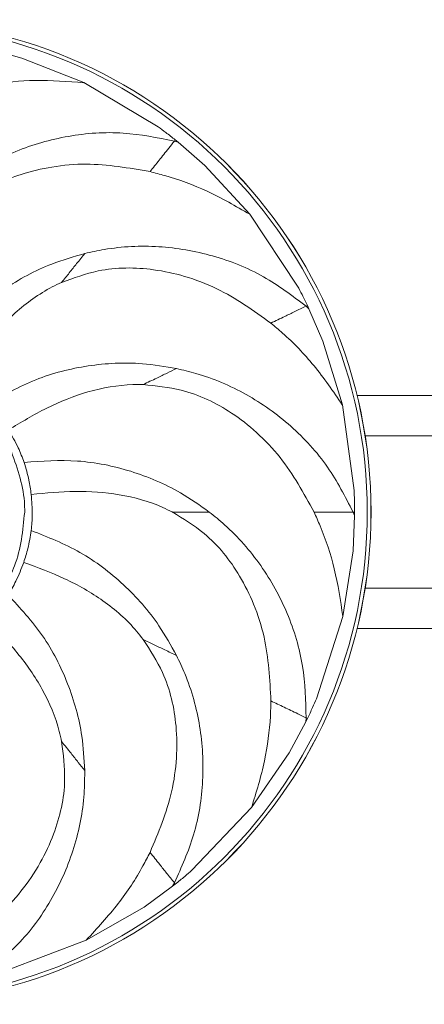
# Model space of a CAD drawing. Header units: millimetres. Extents: x -453 to 1924, y -67 to 428.
# Tile 55 of 88: x 522 to 544, y 373 to 428. Entities that reach past the tile are written whole.
import ezdxf

# ---------------------------------------------------------------- set-up
doc = ezdxf.new("R2010")
doc.units = ezdxf.units.MM

# ---------------------------------------------------------------- blocks, each defined once
blk = doc.blocks.new('Drawing View1')
at = {"color": 7, "linetype": 'Continuous', "lineweight": 18}
for p, q in [((606.101, 53.29), (607.997, 52.769)), ((611.448, 51.405), (607.997, 52.769)), ((615.587, 48.942), (611.449, 51.405)), ((616.495, 48.143), (616.549, 48.21)), ((616.705, 48.085), (616.495, 48.143)), ((616.705, 48.085), (616.549, 48.21)), ((616.705, 48.085), (618.187, 46.793)), ((620.705, 44.066), (618.187, 46.793)), ((623.365, 40.052), (620.705, 44.066)), ((623.914, 38.975), (623.836, 38.937)), ((624, 38.794), (623.836, 38.937)), ((624, 38.794), (623.914, 38.975)), ((624, 38.794), (624.775, 36.987)), ((625.86, 33.438), (624.775, 36.987)), ((700.11, 33.958), (626.678, 33.958)), ((626.516, 28.666), (625.861, 33.438)), ((627.127, 31.708), (700.11, 31.708)), ((626.542, 27.258), (626.456, 25.294)), ((626.457, 27.458), (626.543, 27.458)), ((626.542, 27.258), (626.457, 27.458)), ((626.542, 27.258), (626.543, 27.458)), ((625.894, 21.625), (626.456, 25.294)), ((627.127, 23.208), (700.11, 23.208)), ((624.414, 17.042), (625.894, 21.625)), ((626.678, 20.958), (700.11, 20.958)), ((623.827, 15.762), (623.836, 15.979)), ((623.827, 15.762), (623.914, 15.941)), ((623.836, 15.979), (623.914, 15.941)), ((623.827, 15.762), (622.897, 14.029)), ((620.799, 10.968), (622.897, 14.029)), ((617.477, 7.481), (620.799, 10.968)), ((616.393, 6.582), (616.495, 6.773)), ((616.393, 6.582), (616.549, 6.706)), ((616.549, 6.706), (616.495, 6.773)), ((616.393, 6.582), (614.803, 5.424)), ((611.584, 3.577), (614.803, 5.424)), ((607.078, 1.876), (611.585, 3.576))]:
    blk.add_line(p, q, dxfattribs=at)
for radius in [27.458, 27.457, 27.249]:
    blk.add_circle((600, 27.458), radius, dxfattribs=at)
for points, knots in [([(611.447, 51.402), (610.545, 51.469), (608.805, 51.599), (606.779, 51.408), (605.68, 51.186), (605.403, 51.13)], [0, 0, 0, 0, 0.4455721, 0.8600095, 1, 1, 1, 1]), ([(616.549, 48.21), (616.372, 48.35), (616.055, 48.599), (615.731, 48.837), (615.588, 48.942)], [0, 0, 0, 0, 0.559723, 1, 1, 1, 1]), ([(616.495, 48.143), (615.548, 48.333), (613.581, 48.729), (610.563, 48.512), (607.618, 47.67), (605.484, 46.52), (604.396, 45.667), (604.104, 45.438)], [0, 0, 0, 0, 0.216499, 0.449182, 0.681899, 0.914652, 1, 1, 1, 1]), ([(616.495, 48.143), (616.388, 48.007), (616.075, 47.615), (615.653, 47.086), (615.309, 46.654), (615.138, 46.441)], [0, 0, 0, 0, 0.209595, 0.608385, 1, 1, 1, 1]), ([(615.139, 46.442), (613.958, 46.648), (612.139, 46.965), (609.713, 46.754), (607.519, 46.229), (605.371, 45.201), (604.143, 43.938), (603.643, 43.424)], [0, 0, 0, 0, 0.286419, 0.440929, 0.581938, 0.829503, 1, 1, 1, 1]), ([(620.702, 44.064), (619.919, 44.516), (618.408, 45.388), (616.499, 46.095), (615.413, 46.372), (615.139, 46.442)], [0, 0, 0, 0, 0.445572, 0.860009, 1, 1, 1, 1]), ([(623.836, 38.937), (623.065, 39.52), (621.465, 40.73), (618.652, 41.844), (615.633, 42.363), (613.212, 42.253), (611.861, 41.957), (611.499, 41.877)], [0, 0, 0, 0, 0.216499, 0.449182, 0.681899, 0.914652, 1, 1, 1, 1]), ([(611.499, 41.877), (610.881, 41.698), (609.291, 41.238), (606.939, 39.95), (604.59, 37.992), (603.464, 36.349), (602.902, 35.528)], [0, 0, 0, 0, 0.174623, 0.449768, 0.72491, 1, 1, 1, 1]), ([(611.499, 41.877), (611.352, 41.693), (611.084, 41.357), (610.647, 40.808), (610.353, 40.44), (610.208, 40.258)], [0, 0, 0, 0, 0.3798467, 0.6928405, 1, 1, 1, 1]), ([(621.877, 37.993), (620.902, 38.692), (619.401, 39.767), (617.123, 40.628), (614.919, 41.108), (612.537, 41.113), (610.884, 40.509), (610.209, 40.262)], [0, 0, 0, 0, 0.286419, 0.440929, 0.581938, 0.829503, 1, 1, 1, 1]), ([(610.209, 40.262), (610.035, 40.18), (609.104, 39.741), (607.583, 38.644), (605.893, 36.797), (604.99, 35.415), (604.541, 34.728)], [0, 0, 0, 0, 0.073293, 0.391157, 0.697324, 1, 1, 1, 1]), ([(623.914, 38.975), (623.815, 39.177), (623.638, 39.539), (623.449, 39.895), (623.366, 40.052)], [0, 0, 0, 0, 0.559723, 1, 1, 1, 1]), ([(621.875, 37.993), (622.136, 38.118), (622.582, 38.333), (623.196, 38.629), (623.623, 38.834), (623.836, 38.937)], [0, 0, 0, 0, 0.415711, 0.708053, 1, 1, 1, 1]), ([(625.857, 33.437), (625.348, 34.184), (624.364, 35.625), (622.951, 37.09), (622.093, 37.811), (621.877, 37.993)], [0, 0, 0, 0, 0.4455721, 0.8600095, 1, 1, 1, 1]), ([(616.616, 35.46), (615.982, 35.567), (614.35, 35.842), (611.672, 35.702), (608.706, 34.958), (606.979, 33.965), (606.116, 33.469)], [0, 0, 0, 0, 0.174623, 0.449768, 0.72491, 1, 1, 1, 1]), ([(614.751, 34.562), (615.008, 34.686), (615.479, 34.912), (616.099, 35.211), (616.444, 35.377), (616.616, 35.46)], [0, 0, 0, 0, 0.377689, 0.690658, 1, 1, 1, 1]), ([(626.457, 27.458), (626.015, 28.318), (625.098, 30.102), (623.047, 32.327), (620.552, 34.104), (618.323, 35.055), (616.977, 35.374), (616.616, 35.46)], [0, 0, 0, 0, 0.216499, 0.449182, 0.681899, 0.914652, 1, 1, 1, 1]), ([(614.754, 34.564), (614.561, 34.566), (613.532, 34.575), (611.686, 34.246), (609.361, 33.315), (607.948, 32.462), (607.245, 32.038)], [0, 0, 0, 0, 0.073293, 0.391157, 0.697324, 1, 1, 1, 1]), ([(624.281, 27.458), (623.706, 28.51), (622.82, 30.13), (621.142, 31.894), (619.364, 33.283), (617.221, 34.321), (615.468, 34.494), (614.754, 34.564)], [0, 0, 0, 0, 0.286419, 0.440929, 0.581938, 0.829503, 1, 1, 1, 1]), ([(607.245, 32.038), (607.439, 31.711), (607.781, 31.129), (608.016, 30.497), (608.118, 30.221)], [0, 0, 0, 0, 0.563133, 1, 1, 1, 1]), ([(607.343, 30.994), (607.7, 30.022), (608.125, 28.867), (608.15, 27.651), (608.154, 27.458)], [0, 0, 0, 0, 0.841056, 1, 1, 1, 1]), ([(618.443, 27.458), (617.918, 27.829), (616.566, 28.785), (614.093, 29.821), (611.097, 30.438), (609.111, 30.293), (608.118, 30.221)], [0, 0, 0, 0, 0.174623, 0.449768, 0.72491, 1, 1, 1, 1]), ([(608.118, 30.221), (608.218, 29.896), (608.396, 29.313), (608.479, 28.709), (608.515, 28.441)], [0, 0, 0, 0, 0.556807, 1, 1, 1, 1]), ([(616.376, 27.459), (616.203, 27.544), (615.279, 27.999), (613.474, 28.504), (610.975, 28.673), (609.332, 28.518), (608.515, 28.441)], [0, 0, 0, 0, 0.073293, 0.391157, 0.697324, 1, 1, 1, 1]), ([(626.543, 27.458), (626.542, 27.684), (626.539, 28.087), (626.523, 28.489), (626.516, 28.666)], [0, 0, 0, 0, 0.559723, 1, 1, 1, 1]), ([(608.515, 28.441), (608.547, 28.062), (608.604, 27.39), (608.541, 26.718), (608.513, 26.425)], [0, 0, 0, 0, 0.563133, 1, 1, 1, 1]), ([(608.15, 27.458), (608.05, 26.427), (607.932, 25.202), (607.427, 24.096), (607.347, 23.92)], [0, 0, 0, 0, 0.841056, 1, 1, 1, 1]), ([(621.877, 16.923), (621.815, 18.121), (621.72, 19.964), (620.973, 22.282), (619.974, 24.304), (618.493, 26.17), (616.989, 27.086), (616.376, 27.459)], [0, 0, 0, 0, 0.286419, 0.440929, 0.581938, 0.829503, 1, 1, 1, 1]), ([(625.891, 21.626), (625.756, 22.52), (625.495, 24.245), (624.857, 26.179), (624.397, 27.2), (624.281, 27.458)], [0, 0, 0, 0, 0.4455721, 0.8600095, 1, 1, 1, 1]), ([(618.442, 27.458), (618.207, 27.458), (617.777, 27.458), (617.076, 27.458), (616.605, 27.458), (616.372, 27.458)], [0, 0, 0, 0, 0.3798467, 0.6928405, 1, 1, 1, 1]), ([(623.836, 15.979), (623.812, 16.946), (623.76, 18.951), (622.877, 21.845), (621.4, 24.529), (619.805, 26.353), (618.731, 27.224), (618.443, 27.458)], [0, 0, 0, 0, 0.216499, 0.449182, 0.681899, 0.914652, 1, 1, 1, 1]), ([(626.457, 27.458), (626.284, 27.458), (625.782, 27.458), (625.106, 27.458), (624.553, 27.458), (624.28, 27.458)], [0, 0, 0, 0, 0.209595, 0.608385, 1, 1, 1, 1]), ([(608.513, 26.425), (608.461, 26.089), (608.369, 25.486), (608.182, 24.906), (608.099, 24.649)], [0, 0, 0, 0, 0.556807, 1, 1, 1, 1]), ([(616.616, 19.456), (616.304, 20.018), (615.502, 21.466), (613.723, 23.472), (611.291, 25.328), (609.439, 26.059), (608.513, 26.425)], [0, 0, 0, 0, 0.174623, 0.449768, 0.72491, 1, 1, 1, 1]), ([(608.099, 24.649), (607.963, 24.294), (607.722, 23.663), (607.374, 23.086), (607.222, 22.833)], [0, 0, 0, 0, 0.563133, 1, 1, 1, 1]), ([(614.755, 20.354), (614.636, 20.506), (614.001, 21.316), (612.593, 22.554), (610.416, 23.791), (608.868, 24.364), (608.099, 24.649)], [0, 0, 0, 0, 0.073293, 0.391157, 0.697324, 1, 1, 1, 1]), ([(611.499, 13.039), (611.462, 13.681), (611.367, 15.334), (610.635, 17.913), (609.249, 20.64), (607.897, 22.102), (607.222, 22.833)], [0, 0, 0, 0, 0.1746232, 0.4497682, 0.7249098, 1, 1, 1, 1]), ([(610.211, 14.655), (610.17, 14.844), (609.949, 15.849), (609.218, 17.576), (607.793, 19.635), (606.647, 20.823), (606.078, 21.413)], [0, 0, 0, 0, 0.073293, 0.391157, 0.697324, 1, 1, 1, 1]), ([(616.616, 19.456), (616.404, 19.558), (616.016, 19.745), (615.385, 20.049), (614.961, 20.253), (614.751, 20.354)], [0, 0, 0, 0, 0.3798467, 0.6928405, 1, 1, 1, 1]), ([(615.139, 8.474), (615.603, 9.58), (616.317, 11.283), (616.65, 13.695), (616.628, 15.95), (616.103, 18.274), (615.145, 19.751), (614.755, 20.354)], [0, 0, 0, 0, 0.286419, 0.440929, 0.581938, 0.829503, 1, 1, 1, 1]), ([(616.495, 6.773), (616.892, 7.655), (617.716, 9.484), (618.176, 12.475), (618.01, 15.534), (617.364, 17.869), (616.774, 19.12), (616.616, 19.456)], [0, 0, 0, 0, 0.216499, 0.449182, 0.681899, 0.914652, 1, 1, 1, 1]), ([(623.914, 15.941), (624.011, 16.145), (624.183, 16.51), (624.344, 16.879), (624.414, 17.042)], [0, 0, 0, 0, 0.559723, 1, 1, 1, 1]), ([(620.796, 10.97), (621.063, 11.834), (621.576, 13.502), (621.841, 15.52), (621.869, 16.64), (621.877, 16.923)], [0, 0, 0, 0, 0.4455721, 0.8600095, 1, 1, 1, 1]), ([(623.836, 15.979), (623.681, 16.054), (623.229, 16.272), (622.619, 16.565), (622.122, 16.805), (621.875, 16.924)], [0, 0, 0, 0, 0.209595, 0.608385, 1, 1, 1, 1]), ([(605.403, 3.786), (606.301, 4.581), (607.683, 5.805), (609.03, 7.833), (609.988, 9.875), (610.523, 12.196), (610.302, 13.943), (610.211, 14.655)], [0, 0, 0, 0, 0.286419, 0.440929, 0.581938, 0.829503, 1, 1, 1, 1]), ([(610.208, 14.658), (610.386, 14.435), (610.712, 14.026), (611.141, 13.488), (611.38, 13.188), (611.499, 13.039)], [0, 0, 0, 0, 0.377689, 0.690658, 1, 1, 1, 1]), ([(605.887, 1.665), (606.627, 2.287), (608.163, 3.578), (609.875, 6.072), (611.052, 8.901), (611.484, 11.285), (611.496, 12.668), (611.499, 13.039)], [0, 0, 0, 0, 0.216499, 0.449182, 0.681899, 0.914652, 1, 1, 1, 1]), ([(611.583, 3.58), (612.198, 4.243), (613.384, 5.522), (614.498, 7.226), (615.01, 8.223), (615.139, 8.474)], [0, 0, 0, 0, 0.445572, 0.860009, 1, 1, 1, 1]), ([(615.138, 8.475), (615.319, 8.249), (615.627, 7.862), (616.052, 7.329), (616.348, 6.959), (616.495, 6.773)], [0, 0, 0, 0, 0.415711, 0.708053, 1, 1, 1, 1]), ([(616.549, 6.706), (616.725, 6.848), (617.038, 7.101), (617.343, 7.365), (617.477, 7.481)], [0, 0, 0, 0, 0.559723, 1, 1, 1, 1])]:
    blk.add_open_spline(points, degree=3, knots=knots, dxfattribs=at)

msp = doc.modelspace()

# ---------------------------------------------------------------- block references
at = {"color": 7, "linetype": 'Continuous', "lineweight": 18}
msp.add_blockref('Drawing View1', (-86.291, 372.684), dxfattribs=at)

doc.saveas('drawing.dxf')
